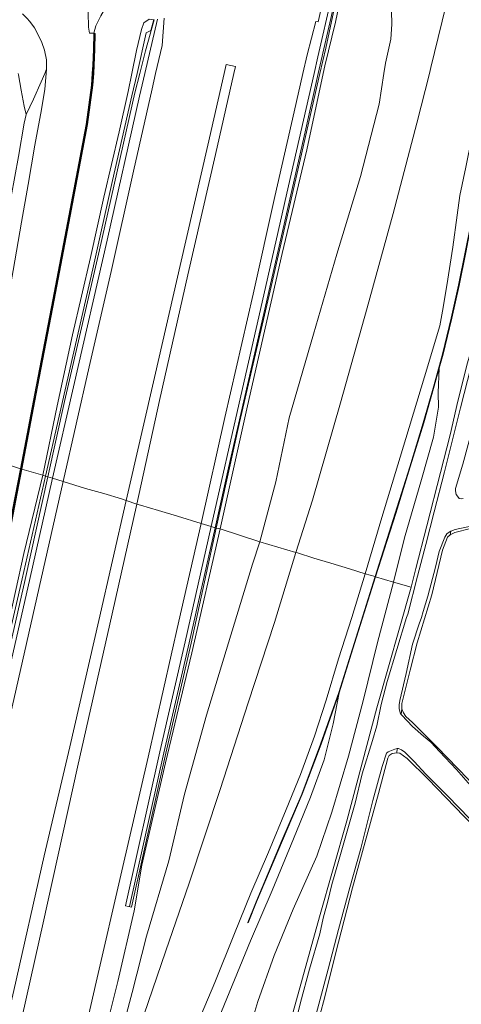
# Model space of a CAD drawing. Header units: metres. Extents: x 89888 to 94270, y 464165 to 468904.
# Tile 56 of 256: x 91372 to 91450, y 465874 to 466049. Entities that reach past the tile are written whole.
import ezdxf

# ---------------------------------------------------------------- set-up
doc = ezdxf.new("R2010")
doc.units = ezdxf.units.M
for name, color, linetype, lineweight in [('G_GRENS_ALGEMEEN_0', 251, 'CONTINUOUS', 13), ('Q_GELUIDSSCHERM_LIJN_0', 251, 'CONTINUOUS', 13), ('T_CULTUURGRENS_0', 251, 'CONTINUOUS', 13), ('T_MUUR_30CM_LIJN_0', 251, 'CONTINUOUS', 13), ('V_WEGGRENS_0', 251, 'CONTINUOUS', 13), ('W_WATERGRENS_0', 251, 'CONTINUOUS', 13)]:
    doc.layers.add(name, color=color, linetype=linetype, lineweight=lineweight)

# ---------------------------------------------------------------- blocks, each defined once
blk = doc.blocks.new('OGT_BLOK4_ACAD_1_FMEBLOCK21')
at = {"layer": 'V_WEGGRENS_0'}
for points in [[(7.85, 38.26), (4.94, 25.51), (0.01, 4.14), (-4.33, -15), (-9.54, -37.59)], [(-7.69, -38.26), (-3.67, -19.87), (1.39, 2.5), (6.29, 23.88), (9.54, 38.26)]]:
    blk.add_lwpolyline(points, dxfattribs=at)
blk = doc.blocks.new('OGT_BLOK4_ACAD_1_FMEBLOCK26')
at = {"layer": 'V_WEGGRENS_0'}
for points in [[(-11.38, -44.7), (-7.81, -33.44), (-5.23, -25.18), (-2.83, -17.35), (-0.98, -10.82), (0.58, -5.17), (2.12, 1.23), (3.44, 7.06), (4.63, 12.94), (5.59, 17.92), (6.57, 23.12), (8.08, 30.93), (9.84, 38.69), (11.28, 44.7)], [(11.38, 44.7), (9.94, 38.67), (8.18, 30.91), (6.67, 23.11), (5.69, 17.9), (4.73, 12.92), (3.53, 7.04), (2.22, 1.21), (0.68, -5.2), (0, -7.66)]]:
    blk.add_lwpolyline(points, dxfattribs=at)

msp = doc.modelspace()

# ---------------------------------------------------------------- linework, layer by layer
at = {"layer": 'G_GRENS_ALGEMEEN_0'}
for p, q in [((91372.15, 465969.3), (91372.26, 465969.28)), ((91372.26, 465969.28), (91372.4, 465969.25)), ((91376.57, 465968), (91376.98, 465967.88)), ((91376.98, 465967.88), (91377.85, 465967.61)), ((91406.71, 465958.78), (91406.01, 465959.02)), ((91406.9, 465958.71), (91406.71, 465958.78)), ((91435.17, 465950.11), (91435.12, 465950.13)), ((91435.21, 465950.1), (91435.17, 465950.11))]:
    msp.add_line(p, q, dxfattribs=at)
for points in [[(91428.35, 466053.24), (91426.35, 466044.05), (91425.32, 466039.53)], [(91392.84, 466039.53), (91394.48, 466046.76), (91395.29, 466047.15), (91395.82, 466049.1)], [(91376.57, 465968), (91381.44, 465989.32), (91384.98, 466004.83), (91388.46, 466020.51), (91391.95, 466035.58), (91392.84, 466039.53)], [(91425.32, 466039.53), (91421.87, 466024.4), (91416.47, 466000.88), (91411.06, 465977.49), (91406.9, 465958.71)], [(91446.5, 465987.17), (91445.62, 465983.98), (91443.77, 465977.46), (91441.37, 465969.62), (91438.79, 465961.36), (91435.21, 465950.1)], [(91372.4, 465969.25), (91368.71, 465950.06), (91364.84, 465930.1), (91360.63, 465907.93), (91359.05, 465899.78)]]:
    msp.add_lwpolyline(points, dxfattribs=at)
at = {"layer": 'Q_GELUIDSSCHERM_LIJN_0'}
for p, q in [((91425.03, 466039.53), (91428.11, 466053.19)), ((91412.55, 465888.62), (91412.55, 465888.62))]:
    msp.add_line(p, q, dxfattribs=at)
for points in [[(91393.33, 466039.53), (91394.35, 466043.53), (91395.86, 466049.09)], [(91376.98, 465967.88), (91379.99, 465981.27), (91386.17, 466008.21), (91392.45, 466036.1), (91393.33, 466039.53)], [(91406.71, 465958.78), (91409.1, 465969.44), (91415.34, 465996.86), (91422.7, 466029.16), (91425.03, 466039.53)], [(91435.17, 465950.11), (91438.74, 465961.37), (91441.32, 465969.64), (91443.72, 465977.47), (91445.57, 465984), (91447.13, 465989.64), (91448.67, 465996.05), (91449.99, 466001.88), (91451.18, 466007.76), (91452.14, 466012.74), (91453.13, 466017.95), (91454.63, 466025.75), (91456.39, 466033.51), (91457.84, 466039.53)], [(91361.57, 465899.1), (91363.28, 465906.77), (91367.73, 465926.66), (91373.01, 465949.62), (91376.98, 465967.88), (91376.98, 465967.88)], [(91391.51, 465891.5), (91397.6, 465918.82), (91402.1, 465938.37), (91406.71, 465958.78), (91406.71, 465958.78)], [(91412.55, 465888.62), (91414.02, 465892.35), (91418.62, 465903.24), (91422.13, 465911.47), (91425.49, 465920.34), (91428.72, 465929.52), (91431.14, 465937.3), (91435.17, 465950.11)]]:
    msp.add_lwpolyline(points, dxfattribs=at)
at = {"layer": 'T_CULTUURGRENS_0'}
for p, q in [((91414.66, 465956.32), (91407.59, 465958.6)), ((91448.59, 465958.18), (91448.46, 465957.56)), ((91439.86, 465926.66), (91439.75, 465925.64)), ((91438.97, 465918.79), (91439.03, 465919.57))]:
    msp.add_line(p, q, dxfattribs=at)
for points in [[(91428.42, 466053.24), (91428.8, 466052.81), (91428.73, 466051.79), (91428.06, 466048.62), (91426.2, 466040.9), (91425.9, 466039.53)], [(91425.9, 466039.53), (91422.98, 466025.97), (91418.63, 466007.52), (91412.47, 465980.47), (91407.59, 465958.6)], [(91476.97, 465963.23), (91468.9, 465961.84), (91461.77, 465960.51), (91454.84, 465959.37), (91449.3, 465957.95), (91448.46, 465957.56)], [(91448.46, 465957.56), (91447.98, 465957.16), (91447.07, 465954.8), (91445.2, 465946.91)], [(91383.2, 465650.22), (91385.12, 465662.92), (91386.17, 465672.55), (91387.15, 465682.48), (91388.21, 465692.92), (91389.4, 465704.18), (91389.9, 465712.12), (91391.31, 465720.65), (91392.4, 465733.09), (91393.04, 465740), (91393.73, 465747.49), (91395.43, 465761.15), (91396.96, 465773.51), (91399, 465786.28), (91401.79, 465798.88), (91403.87, 465807.85), (91407.39, 465823.1), (91411.62, 465839.66), (91416.07, 465856.01), (91420.58, 465872.82), (91425.26, 465889.67), (91430.11, 465906.76), (91435.43, 465926.79), (91441.49, 465948.23)], [(91445.2, 465946.91), (91442.59, 465938.34), (91441.35, 465933.5), (91439.85, 465927.57), (91439.86, 465926.66)], [(91439.86, 465926.66), (91440.13, 465925.93), (91440.58, 465925.28), (91441.73, 465924.2), (91446.16, 465919.85), (91451.6, 465914.17), (91457.23, 465907.78), (91460.57, 465904.59), (91463.85, 465901.66), (91465.06, 465901.02), (91466.96, 465899.93), (91468.51, 465898.48), (91468.84, 465897.85), (91468.85, 465897.36), (91468.69, 465896.89)], [(91438.97, 465918.79), (91438.16, 465918.67), (91437.59, 465918.32), (91437.38, 465917.86), (91435.69, 465911.62), (91433.37, 465902.99), (91431.1, 465894.8), (91428.6, 465885.19)], [(91467.49, 465895.53), (91466.29, 465894.17), (91466.08, 465894.22), (91463.32, 465895.9), (91457.15, 465901.44), (91450.89, 465907.58), (91444.51, 465914.11), (91440.79, 465917.8), (91439.51, 465918.75), (91438.97, 465918.79)], [(91428.6, 465885.19), (91425.94, 465874.57), (91424.72, 465869.94), (91423.7, 465866.41), (91421.81, 465860.33), (91419.34, 465850.62), (91417.04, 465842.04)]]:
    msp.add_lwpolyline(points, dxfattribs=at)
at = {"layer": 'T_MUUR_30CM_LIJN_0'}
for points in [[(91385.03, 466039.53), (91385.13, 466040.99), (91385.22, 466043.82), (91385.29, 466046.67)], [(91372.26, 465969.28), (91375.09, 465983.88), (91377.78, 465998.03), (91380.86, 466014.19), (91383.92, 466030.46), (91384.89, 466037.45), (91385.03, 466039.53)], [(91351.37, 465860.27), (91352.33, 465865.54), (91354.39, 465876.2), (91357.39, 465891.91), (91360.5, 465907.95), (91364.71, 465930.12), (91368.58, 465950.09), (91372.26, 465969.28), (91372.26, 465969.28)]]:
    msp.add_lwpolyline(points, dxfattribs=at)
at = {"layer": 'V_WEGGRENS_0'}
for p, q in [((91396.5, 466049.19), (91394.25, 466039.53)), ((91376.46, 466039.53), (91376.79, 466040.31)), ((91376.79, 466040.31), (91376.72, 466039.53)), ((91372.4, 465969.25), (91376.11, 465968.16)), ((91376.57, 465968), (91376.11, 465968.16)), ((91377.85, 465967.61), (91379.73, 465967.04)), ((91392.78, 465963), (91390.94, 465963.68)), ((91404.21, 465959.55), (91406.01, 465959.02)), ((91407.59, 465958.6), (91406.9, 465958.71)), ((91414.66, 465956.32), (91421.05, 465954.43)), ((91433.37, 465950.65), (91435.12, 465950.13)), ((91438.39, 465949.16), (91435.21, 465950.1)), ((91438.39, 465949.16), (91441.49, 465948.23))]:
    msp.add_line(p, q, dxfattribs=at)
for points in [[(91444.78, 466039.53), (91445.04, 466040.57), (91448.3, 466054.22), (91449.85, 466061.13), (91449.88, 466061.86)], [(91429.79, 466059.41), (91430.07, 466059.37), (91432.18, 466058.77), (91433.29, 466058.41), (91434.4, 466057.6), (91435.2, 466056.89), (91436.19, 466055.68), (91437.03, 466054.17), (91437.69, 466052.5), (91438.01, 466050.63), (91438.08, 466048.3), (91437.89, 466045.61), (91436.98, 466041.34), (91436.69, 466039.53)], [(91385.17, 466046.67), (91385.53, 466047.99), (91386.41, 466049.78), (91387.51, 466051.62), (91388.88, 466053.49), (91390.24, 466054.43)], [(91384.1, 466053.02), (91384.25, 466047.76), (91384.42, 466046.69), (91385.17, 466046.67)], [(91425.96, 466052.93), (91425.02, 466048.7), (91424.57, 466048.78), (91423.03, 466042.85), (91422.29, 466039.53)], [(91424.27, 466039.53), (91424.95, 466042.51), (91427.36, 466053.11)], [(91376.79, 466040.31), (91376.78, 466041.98), (91376.43, 466043.7), (91375.95, 466045.03), (91375.37, 466046.28), (91374.61, 466047.65), (91373.79, 466048.78), (91373.26, 466049.38), (91372.5, 466050.12)], [(91391.93, 466039.53), (91392.75, 466043.59), (91393.62, 466047.36), (91394.07, 466048.54), (91394.98, 466049.21), (91395.68, 466049.09)], [(91396.15, 466039.53), (91397.29, 466044.5), (91397.68, 466049.34)], [(91384.9, 466039.53), (91385.01, 466040.99), (91385.09, 466043.82), (91385.17, 466046.67)], [(91385.17, 466046.67), (91385.41, 466046.66), (91385.33, 466043.82), (91385.25, 466040.98), (91385.15, 466039.53)], [(91410.01, 466039.53), (91410.3, 466040.8), (91408.7, 466041.13), (91408.33, 466039.53)], [(91376.72, 466039.53), (91376.46, 466036.74), (91375.86, 466033.16), (91374.72, 466026.81), (91373.52, 466019.79), (91372.33, 466013.09), (91370.87, 466004.55), (91369.54, 465997.1), (91368.3, 465991.09)], [(91371.73, 466039.53), (91371.77, 466039.32), (91372.25, 466036.55), (91372.81, 466033.73), (91373.16, 466032.22)], [(91385.15, 466039.53), (91385.01, 466037.44), (91384.04, 466030.44), (91380.97, 466014.17), (91377.89, 465998.01), (91375.2, 465983.85), (91372.4, 465969.25)], [(91373.16, 466032.22), (91374.48, 466034.96), (91375.82, 466038.07), (91376.46, 466039.53)], [(91376.11, 465968.16), (91378.64, 465980.49), (91381.4, 465993.12), (91384.56, 466006.83), (91386.93, 466017.58), (91389.65, 466029.15), (91391.29, 466036.35), (91391.93, 466039.53)], [(91394.25, 466039.53), (91393.3, 466035.48), (91387.56, 466009.93), (91381.54, 465983.83), (91377.85, 465967.61)], [(91379.73, 465967.04), (91384.33, 465987.41), (91388.26, 466004.37), (91392.19, 466022.19), (91395.52, 466036.79), (91396.15, 466039.53)], [(91380.73, 466014.22), (91383.79, 466030.48), (91384.76, 466037.47), (91384.9, 466039.53)], [(91422.29, 466039.53), (91420.77, 466032.72), (91417.3, 466017.67), (91413.45, 466000.3), (91408.46, 465978.42), (91404.21, 465959.55)], [(91406.01, 465959.02), (91411.27, 465982.23), (91415.35, 466000.19), (91419.71, 466019.55), (91424.27, 466039.53)], [(91436.69, 466039.53), (91435.82, 466034.1), (91432.51, 466021.21), (91428.34, 466007.43), (91424.17, 465993.2), (91419.84, 465978.37), (91417.5, 465966.95), (91414.66, 465956.32)], [(91421.05, 465954.43), (91424.01, 465963.72), (91428.99, 465981.03), (91433.69, 465997.87), (91438.32, 466014.65), (91442.55, 466030.69), (91444.78, 466039.53)], [(91455.02, 466039.53), (91453.76, 466034.43), (91452.3, 466028.18), (91451.21, 466022.9), (91450.17, 466017.87), (91449.66, 466014.37), (91448.89, 466008.67), (91447.84, 466001.87), (91447.08, 465997.28), (91446.59, 465994.69), (91443.88, 465985.6), (91440.6, 465974.65), (91436.34, 465960.63), (91433.37, 465950.65)], [(91370.52, 466017.69), (91371.81, 466024.76), (91372.81, 466030.68), (91373.16, 466032.22)], [(91441.49, 465948.23), (91442.35, 465951.57), (91444.33, 465959.17), (91446.75, 465968.62), (91448.42, 465975.31), (91449.79, 465981.28), (91451.55, 465988.09), (91453.24, 465994), (91454.86, 465999.97), (91456.39, 466006.27), (91457.88, 466011.81), (91459.44, 466017.33), (91459.97, 466019.17), (91460.13, 466019.74), (91459.91, 466020.53)], [(91372.15, 465969.3), (91374.96, 465983.9), (91377.65, 465998.05), (91380.73, 466014.22)], [(91446.5, 465987.17), (91446.33, 465982.81), (91446.35, 465980.22), (91445.49, 465974.91), (91443.38, 465967.4), (91440.36, 465957.01), (91438.39, 465949.16)], [(91372.15, 465969.3), (91371.09, 465969.66), (91367.74, 465970.7), (91364.44, 465971.72)], [(91351.5, 465860.25), (91351.15, 465860.31), (91352.12, 465865.58), (91354.17, 465876.24), (91357.17, 465891.95), (91360.28, 465907.99), (91364.49, 465930.16), (91368.37, 465950.13), (91372.15, 465969.3)], [(91351.5, 465860.25), (91353.72, 465859.7), (91355.14, 465859.92), (91356.35, 465865.58), (91358.38, 465874.05), (91361.57, 465888.41), (91365.35, 465904.03), (91370.67, 465927), (91376.18, 465951.31), (91379.73, 465967.04)], [(91376.11, 465968.16), (91372.72, 465954.23), (91369.81, 465940.74), (91366.6, 465927.72), (91364.25, 465918.03), (91362.3, 465909.16), (91360.77, 465903.59), (91359.76, 465900.61), (91359.05, 465899.78)], [(91361.57, 465899.1), (91360.99, 465899.23), (91362.7, 465906.9), (91367.15, 465926.79), (91372.43, 465949.75), (91376.57, 465968)], [(91377.85, 465967.61), (91373.76, 465949.46), (91368.48, 465926.5), (91364.04, 465906.6), (91362.33, 465898.94), (91361.57, 465899.1)], [(91390.94, 465963.68), (91390.11, 465963.93), (91386.94, 465964.88), (91383.68, 465965.78), (91379.73, 465967.04)], [(91390.94, 465963.68), (91386.07, 465942.33), (91380.89, 465919.9), (91376.34, 465900.52), (91370.95, 465876.56), (91365.6, 465853.39), (91360.78, 465832.96), (91356.78, 465815.9), (91352.9, 465798.96), (91348.92, 465781.81), (91345.13, 465765.16), (91341.29, 465748.46), (91339.37, 465740), (91337.67, 465732.52), (91334.24, 465717.64), (91330.29, 465700.3), (91326.68, 465684.34), (91323.07, 465668.53)], [(91325.95, 465667.59), (91330.64, 465688.01), (91337.01, 465715.99), (91342.44, 465740), (91343.96, 465746.72), (91349.74, 465771.54), (91355.19, 465795.85), (91360.67, 465819.97), (91365.5, 465841.11), (91370.9, 465865.08), (91376.17, 465888.59), (91382.29, 465916.25), (91388.42, 465943.5), (91392.78, 465963)], [(91404.21, 465959.55), (91400.02, 465960.86), (91396.66, 465961.9), (91393.44, 465962.83), (91392.78, 465963)], [(91404.21, 465959.55), (91400.29, 465942.19), (91394.82, 465918.02), (91390.13, 465897.86), (91385.6, 465878.08), (91381.05, 465858.09)], [(91382.29, 465847.27), (91382.22, 465849.06), (91383.11, 465852.78), (91384.66, 465858.59), (91386.68, 465867.07), (91389.44, 465878.19), (91392.33, 465890.74), (91393.71, 465898.85), (91397.89, 465917.03), (91402.55, 465936.61), (91407.59, 465958.6)], [(91406.9, 465958.71), (91402.46, 465938.29), (91397.95, 465918.74), (91391.86, 465891.42), (91390.79, 465891.65), (91396.89, 465918.97), (91401.4, 465938.53), (91406.01, 465959.02)], [(91414.66, 465956.32), (91413.33, 465952.34), (91409.1, 465938.39), (91405.18, 465925.53), (91401.29, 465911.47), (91398.51, 465899.63), (91394.55, 465886.22), (91391.98, 465876.22), (91389.74, 465867.74), (91386.84, 465858.51), (91384.76, 465852.36), (91383.42, 465848.45), (91382.29, 465847.27)], [(91394.08, 465872.23), (91397.95, 465883.63), (91402.09, 465895.65), (91407.58, 465912.3), (91412.59, 465927.68), (91417.24, 465941.96), (91421.05, 465954.43)], [(91433.37, 465950.65), (91430.57, 465951.53), (91427.28, 465952.51), (91424.26, 465953.43), (91421.36, 465954.33), (91421.05, 465954.43)], [(91433.37, 465950.65), (91430.97, 465942.89), (91428.63, 465935.51), (91426.44, 465928.18), (91424.38, 465921.79), (91421.84, 465914.98), (91419.33, 465908.74), (91416.19, 465901.16), (91413.07, 465893.91), (91410.17, 465886.7), (91406.66, 465878.03), (91402.93, 465869.21), (91398.75, 465859.08), (91394.74, 465848.72), (91391.4, 465840.11), (91387.87, 465830.55), (91384.64, 465821.15), (91381.18, 465811.28), (91376.71, 465799.09), (91373.59, 465789.79), (91371.37, 465782.65), (91366.67, 465767.3)], [(91412.55, 465888.62), (91412.5, 465888.64), (91413.98, 465892.37), (91418.57, 465903.26), (91422.08, 465911.49), (91425.45, 465920.36), (91428.67, 465929.53), (91431.09, 465937.32), (91435.12, 465950.13)], [(91435.21, 465950.1), (91431.19, 465937.29), (91428.76, 465929.5)], [(91412.01, 465866.94), (91414.31, 465874.64), (91417.18, 465882.82), (91420.57, 465891.05), (91424.74, 465900.48), (91427.45, 465908.29), (91430.37, 465918.21), (91433.02, 465928.03), (91435.57, 465938.44), (91438.39, 465949.16)], [(91406.91, 465870.53), (91412.97, 465885.41), (91416.81, 465894.36), (91420.65, 465903.53), (91423.66, 465910.94), (91426.09, 465917.55), (91427.65, 465923.95), (91428.76, 465929.5)], [(91428.76, 465929.5), (91425.54, 465920.33), (91422.17, 465911.46), (91418.67, 465903.22), (91414.07, 465892.34), (91412.6, 465888.6), (91412.55, 465888.62)]]:
    msp.add_lwpolyline(points, dxfattribs=at)
at = {"layer": 'W_WATERGRENS_0'}
for points in [[(91450.77, 465964.03), (91450.38, 465963.96), (91450.05, 465963.99), (91449.72, 465964.4), (91449.48, 465964.73), (91449.37, 465965.39), (91449.4, 465965.8), (91450.69, 465970.13), (91453.2, 465979.28), (91454.5, 465984.41), (91456.79, 465993.51), (91458.36, 466000), (91458.95, 466002.11), (91462.38, 466013.66), (91463.82, 466020.17), (91464.26, 466021.71), (91464.6, 466022.42), (91464.9, 466022.55), (91470.96, 466023.11), (91481.78, 466024.02), (91483.78, 466024.26)], [(91452.2, 465987.53), (91450.27, 465980.1), (91447.46, 465968.73), (91445.61, 465961.63), (91444.15, 465955.82), (91442.66, 465950.23), (91440.9, 465943.46), (91440.71, 465942.85), (91437.25, 465931.52), (91436.2, 465927.4), (91435.43, 465923.63), (91434.66, 465921.03), (91432.8, 465915.06), (91431.55, 465909.88), (91430.28, 465905.29), (91428.62, 465899.5), (91427.44, 465895.43), (91426.72, 465892.47), (91425.89, 465889.43), (91425.32, 465886.67), (91423.48, 465880.36), (91421.88, 465874.43), (91420.82, 465870.08)], [(91448.59, 465958.18), (91449.33, 465958.5), (91454.68, 465959.65), (91460.19, 465960.6), (91466.99, 465961.77), (91471.3, 465962.61), (91477.52, 465963.81), (91482.05, 465964.49), (91486.54, 465965.3), (91491.15, 465966.23)], [(91439.75, 465925.64), (91439.54, 465925.9), (91439.39, 465926.67), (91439.38, 465927.35), (91439.52, 465928.1), (91440.64, 465932.89), (91441.77, 465938.12), (91442.94, 465941.75), (91443.35, 465942.86), (91443.65, 465943.95), (91444.45, 465946.67), (91445.84, 465951.8), (91446.5, 465954.59), (91447.49, 465957.16), (91447.85, 465957.76), (91448.24, 465958.04), (91448.59, 465958.18)], [(91452.07, 465913), (91449.56, 465915.86), (91446.54, 465919.04), (91444.99, 465920.7), (91443.71, 465921.79), (91441.75, 465923.48), (91439.84, 465925.53), (91439.75, 465925.64)], [(91416.92, 465841.48), (91416.75, 465841.71), (91416.66, 465842.31), (91416.86, 465843.23), (91418.71, 465850.06), (91420.26, 465855.88), (91422.75, 465864.98), (91424.41, 465871.47), (91426.79, 465880.36), (91428.62, 465887.44), (91430.64, 465894.91), (91432.57, 465901.82), (91434.74, 465910.37), (91436.37, 465916.37), (91437.11, 465918.74), (91437.45, 465918.99), (91438.6, 465919.49), (91439.03, 465919.57)], [(91439.03, 465919.57), (91439.25, 465919.61), (91439.81, 465919.32), (91440.37, 465918.92), (91442.03, 465917.29), (91444.11, 465915.02), (91448, 465911.1), (91451.89, 465907.15), (91454.54, 465904.31), (91455.99, 465902.84), (91461.39, 465898.21), (91463.64, 465896.39), (91466.18, 465895.05), (91466.38, 465895.02), (91467.1, 465895.87)]]:
    msp.add_lwpolyline(points, dxfattribs=at)

# ---------------------------------------------------------------- block references
at = {"layer": 'V_WEGGRENS_0'}
for name, p in [('OGT_BLOK4_ACAD_1_FMEBLOCK21', (91400.48, 466001.27)), ('OGT_BLOK4_ACAD_1_FMEBLOCK26', (91446.5, 465994.83))]:
    msp.add_blockref(name, p, dxfattribs=at)

doc.saveas('drawing.dxf')
